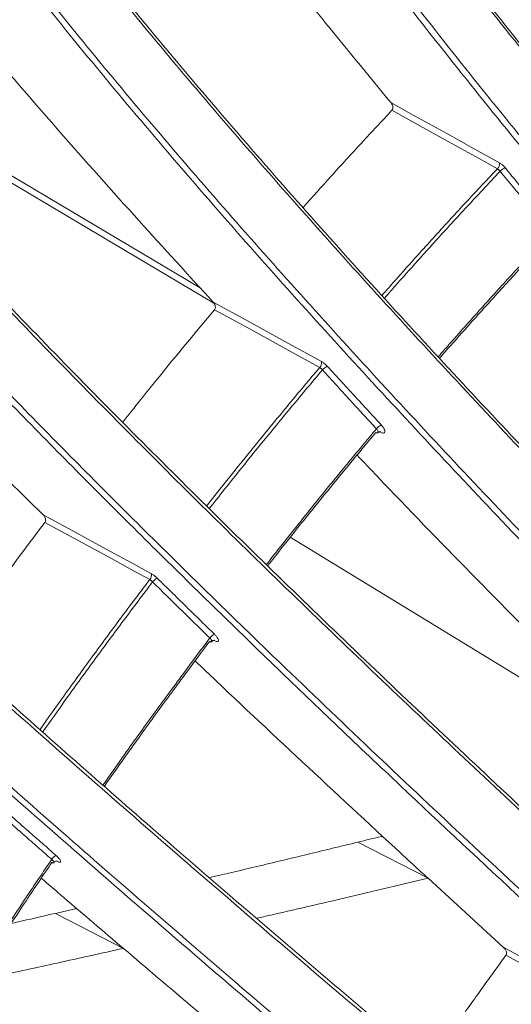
# Model space of a CAD drawing. Header units: millimetres. Extents: x 0 to 1118, y 0 to 864.
# Tile 229 of 256: x 902.12 to 907.39, y 182.87 to 193.43. Entities that reach past the tile are written whole.
import ezdxf

# ---------------------------------------------------------------- set-up
doc = ezdxf.new("R2010")
doc.units = ezdxf.units.MM

msp = doc.modelspace()

# ---------------------------------------------------------------- linework, layer by layer
at = {"color": 9, "linetype": 'Continuous', "lineweight": 15}
for p, q in [((905.988, 189.006), (905.979, 189.01)), ((904.208, 186.771), (904.203, 186.774))]:
    msp.add_line(p, q, dxfattribs=at)
at = {"color": 7, "linetype": 'Continuous', "lineweight": 15}
for p, q in [((905.023, 187.879), (908.285, 185.885)), ((905.748, 184.611), (906.5, 184.224)), ((906.5, 184.224), (907.305, 183.487)), ((902.734, 183.9), (902.507, 183.848)), ((902.507, 183.848), (903.235, 183.473))]:
    msp.add_line(p, q, dxfattribs=at)
at = {"color": 7, "linetype": 'Continuous', "lineweight": 15, "flags": 128}
for points in [[(906.102, 192.538), (906.317, 192.418), (906.513, 192.31), (906.708, 192.202), (906.987, 192.047), (907.266, 191.892)], [(907.243, 191.829), (907.048, 191.938), (906.852, 192.046), (906.483, 192.251), (906.113, 192.456)], [(904.197, 190.401), (904.571, 190.195), (904.772, 190.085), (904.973, 189.974), (905.359, 189.762)], [(905.339, 189.699), (905.138, 189.809), (904.938, 189.919), (904.575, 190.119), (904.212, 190.318)], [(902.375, 188.121), (902.727, 187.929), (902.932, 187.817), (903.138, 187.705), (903.336, 187.597), (903.535, 187.489)], [(903.518, 187.426), (903.313, 187.538), (903.107, 187.65), (902.751, 187.844), (902.394, 188.038)], [(907.305, 183.487), (907.588, 183.333), (907.871, 183.178), (908.126, 183.039), (908.381, 182.9)], [(908.365, 182.837), (908.107, 182.978), (907.85, 183.118), (907.592, 183.259), (907.335, 183.399)]]:
    msp.add_lwpolyline(points, dxfattribs=at)
at = {"color": 9, "linetype": 'Continuous', "lineweight": 15, "flags": 128}
for points in [[(904.205, 190.39), (903.123, 191.032), (901.934, 191.738), (901.404, 192.052), (900.949, 192.322)], [(900.992, 192.372), (901.025, 192.353), (904.058, 190.553)], [(905.988, 189.006), (905.984, 189.011), (905.983, 189.012)]]:
    msp.add_lwpolyline(points, dxfattribs=at)
at = {"color": 7, "linetype": 'Continuous', "lineweight": 15}
for centre, radius, start, end in [((907.191, 191.884), 0.0751, 313.6637, 6.8107), ((907.406, 191.671), 0.188, 115.3628, 135.5712), ((905.288, 189.749), 0.0717, 315.2281, 10.2045), ((905.493, 189.564), 0.165, 116.2061, 138.9366), ((906.086, 188.921), 0.184, 118.3359, 138.6847), ((903.469, 187.473), 0.0678, 316.6584, 13.9056), ((903.664, 187.311), 0.146, 117.0722, 142.2917), ((904.289, 186.7), 0.161, 119.218, 141.9881), ((902.585, 184.346), 0.143, 120.0864, 145.305)]:
    msp.add_arc(centre, radius, start, end, dxfattribs=at)
for points, knots in [([(919.214, 183.443), (918.129, 184.651), (916.502, 186.464), (914.387, 188.937), (912.831, 190.815), (911.319, 192.719), (909.857, 194.657), (908.462, 196.636), (907.22, 198.566), (906.334, 200.124), (905.738, 201.298), (905.482, 201.876), (905.353, 202.166)], [0, 0, 0, 0, 0.202449, 0.303976, 0.405651, 0.506791, 0.608266, 0.711286, 0.815181, 0.906811, 0.953287, 1, 1, 1, 1]), ([(905.356, 202.207), (905.619, 201.633), (906.15, 200.475), (907.211, 198.628), (908.435, 196.717), (909.816, 194.752), (911.293, 192.789), (912.829, 190.855), (914.396, 188.963), (916.512, 186.488), (918.144, 184.67), (919.233, 183.457)], [0, 0, 0, 0, 0.091667, 0.185036, 0.285575, 0.387075, 0.490645, 0.594638, 0.695664, 0.796856, 1, 1, 1, 1]), ([(918.741, 182.993), (917.656, 184.202), (916.028, 186.016), (913.912, 188.49), (912.354, 190.369), (910.839, 192.275), (909.374, 194.216), (907.975, 196.197), (906.709, 198.161), (905.794, 199.771), (905.171, 201.009), (904.906, 201.619), (904.773, 201.925)], [0, 0, 0, 0, 0.200339, 0.300798, 0.401401, 0.501575, 0.602078, 0.704095, 0.806971, 0.902573, 0.951146, 1, 1, 1, 1]), ([(904.839, 201.942), (904.968, 201.645), (905.227, 201.049), (905.846, 199.815), (906.75, 198.223), (907.999, 196.282), (909.379, 194.321), (910.856, 192.361), (912.39, 190.431), (913.956, 188.541), (916.071, 186.068), (917.701, 184.251), (918.789, 183.038)], [0, 0, 0, 0, 0.047563, 0.095408, 0.192747, 0.292305, 0.392806, 0.495337, 0.598281, 0.698405, 0.798692, 1, 1, 1, 1]), ([(917.657, 181.89), (916.528, 183.057), (914.833, 184.809), (912.618, 187.191), (910.984, 188.997), (909.387, 190.824), (907.834, 192.681), (906.339, 194.571), (905.148, 196.198), (904.245, 197.535), (903.587, 198.584), (902.984, 199.63), (902.651, 200.305), (902.484, 200.645)], [0, 0, 0, 0, 0.193505, 0.290512, 0.38765, 0.484323, 0.5813, 0.679671, 0.778832, 0.833242, 0.887935, 0.943723, 1, 1, 1, 1]), ([(902.486, 200.69), (902.528, 200.601), (902.715, 200.208), (903.091, 199.49), (903.653, 198.522), (904.28, 197.528), (905.153, 196.237), (906.313, 194.65), (907.793, 192.772), (909.362, 190.892), (910.982, 189.038), (912.628, 187.219), (914.844, 184.836), (916.543, 183.08), (917.677, 181.908)], [0, 0, 0, 0, 0.014898, 0.0657, 0.11688, 0.169057, 0.221502, 0.317614, 0.414599, 0.513454, 0.612688, 0.709241, 0.805942, 1, 1, 1, 1]), ([(901.957, 200.421), (902.03, 200.265), (902.245, 199.806), (902.661, 199.017), (903.225, 198.049), (903.854, 197.054), (904.729, 195.764), (905.891, 194.178), (907.371, 192.304), (908.939, 190.428), (910.558, 188.576), (912.203, 186.759), (914.418, 184.378), (916.115, 182.623), (917.248, 181.451)], [0, 0, 0, 0, 0.026008, 0.07628, 0.126926, 0.178559, 0.230456, 0.325438, 0.421272, 0.51893, 0.616958, 0.712454, 0.808093, 1, 1, 1, 1]), ([(917.201, 181.405), (916.072, 182.573), (914.376, 184.326), (912.16, 186.709), (910.524, 188.516), (908.924, 190.345), (907.368, 192.203), (905.87, 194.097), (904.69, 195.704), (903.811, 197.001), (903.184, 197.988), (902.611, 198.97), (902.184, 199.777), (901.964, 200.247), (901.891, 200.404)], [0, 0, 0, 0, 0.191049, 0.286815, 0.382706, 0.478237, 0.574063, 0.671248, 0.769205, 0.819696, 0.870413, 0.921987, 0.973938, 1, 1, 1, 1]), ([(899.512, 199.088), (899.711, 198.716), (900.061, 198.062), (900.696, 197.063), (901.337, 196.131), (902.043, 195.172), (903.006, 193.936), (904.263, 192.423), (905.841, 190.637), (907.499, 188.847), (909.201, 187.077), (910.924, 185.336), (913.236, 183.051), (915.001, 181.362), (916.178, 180.235)], [0, 0, 0, 0, 0.0644809, 0.1134866, 0.1628589, 0.2131896, 0.2637748, 0.3547483, 0.4464955, 0.5398919, 0.6336207, 0.7249843, 0.8164752, 1, 1, 1, 1]), ([(916.157, 180.214), (914.984, 181.337), (913.224, 183.023), (910.913, 185.306), (909.201, 187.035), (907.522, 188.781), (905.881, 190.55), (904.289, 192.347), (903.019, 193.874), (902.056, 195.109), (901.356, 196.056), (900.709, 196.995), (900.065, 198.005), (899.711, 198.666), (899.513, 199.036)], [0, 0, 0, 0, 0.183107, 0.274865, 0.366733, 0.458216, 0.549965, 0.64294, 0.736615, 0.785706, 0.835015, 0.88515, 0.935652, 1, 1, 1, 1]), ([(915.72, 179.696), (914.547, 180.82), (912.786, 182.507), (910.473, 184.792), (908.76, 186.521), (907.079, 188.269), (905.433, 190.041), (903.838, 191.84), (902.563, 193.37), (901.593, 194.61), (900.887, 195.564), (900.233, 196.51), (899.529, 197.609), (899.145, 198.344), (898.912, 198.789)], [0, 0, 0, 0, 0.1804333, 0.2708396, 0.3613512, 0.4515761, 0.542059, 0.6337324, 0.7260842, 0.774735, 0.8235997, 0.8732825, 0.9233282, 1, 1, 1, 1]), ([(898.979, 198.805), (899.21, 198.362), (899.589, 197.639), (900.28, 196.558), (900.923, 195.625), (901.633, 194.665), (902.599, 193.429), (903.857, 191.917), (905.435, 190.135), (907.092, 188.348), (908.793, 186.581), (910.515, 184.842), (912.826, 182.559), (914.588, 180.87), (915.765, 179.743)], [0, 0, 0, 0, 0.076513, 0.124954, 0.173758, 0.223509, 0.27351, 0.363258, 0.453761, 0.545864, 0.63829, 0.728497, 0.818827, 1, 1, 1, 1]), ([(896.576, 197.115), (896.745, 196.826), (897.087, 196.245), (897.722, 195.337), (898.405, 194.438), (899.122, 193.556), (899.9, 192.648), (900.946, 191.48), (902.294, 190.05), (903.966, 188.362), (905.71, 186.666), (907.491, 184.984), (909.287, 183.327), (911.693, 181.146), (913.521, 179.527), (914.741, 178.448)], [0, 0, 0, 0, 0.054296, 0.109333, 0.156285, 0.203574, 0.251739, 0.300135, 0.386699, 0.473945, 0.562633, 0.65161, 0.738518, 0.825534, 1, 1, 1, 1]), ([(914.72, 178.423), (913.504, 179.499), (911.68, 181.115), (909.275, 183.294), (907.49, 184.941), (905.731, 186.601), (904.004, 188.279), (902.319, 189.978), (900.959, 191.419), (899.913, 192.585), (899.143, 193.482), (898.419, 194.37), (897.728, 195.277), (897.097, 196.185), (896.737, 196.775), (896.578, 197.059), (896.578, 197.059)], [0, 0, 0, 0, 0.174179, 0.261424, 0.348761, 0.435785, 0.523041, 0.611368, 0.700306, 0.747344, 0.794579, 0.842566, 0.890888, 0.94509, 0.999999, 1, 1, 1, 1]), ([(914.302, 177.876), (913.393, 178.681), (911.574, 180.292), (908.865, 182.736), (906.635, 184.801), (904.881, 186.473), (903.571, 187.75), (902.277, 189.047), (901.006, 190.368), (899.784, 191.696), (898.742, 192.897), (897.882, 193.955), (897.187, 194.874), (896.568, 195.767), (896.244, 196.32), (896.082, 196.596)], [0, 0, 0, 0, 0.129744, 0.259595, 0.390175, 0.455723, 0.521382, 0.58908, 0.657025, 0.726028, 0.795581, 0.845952, 0.896309, 0.948161, 1, 1, 1, 1]), ([(896.148, 196.612), (896.148, 196.612), (896.293, 196.353), (896.622, 195.809), (897.222, 194.934), (897.921, 194.008), (898.78, 192.95), (899.81, 191.763), (901.016, 190.45), (902.296, 189.118), (903.601, 187.809), (905.122, 186.326), (906.864, 184.675), (909.093, 182.617), (911.588, 180.364), (913.425, 178.737), (914.344, 177.923)], [0, 0, 0, 0, 0.000001, 0.050052, 0.100694, 0.152147, 0.204058, 0.271397, 0.33932, 0.408588, 0.478157, 0.542736, 0.63995, 0.737416, 0.868627, 1, 1, 1, 1]), ([(903.776, 195.475), (903.777, 195.473), (904.027, 195.134), (904.554, 194.456), (905.328, 193.478), (905.853, 192.84), (906.102, 192.538)], [0, 0, 0, 0, 0.001743, 0.344718, 0.690006, 1, 1, 1, 1]), ([(894.259, 193.968), (894.494, 193.666), (894.967, 193.056), (895.917, 191.977), (896.949, 190.887), (898.027, 189.809), (899.033, 188.837), (900.27, 187.679), (901.752, 186.334), (903.682, 184.632), (905.679, 182.919), (907.723, 181.2), (910.219, 179.128), (912.108, 177.586), (913.368, 176.557)], [0, 0, 0, 0, 0.060795, 0.122524, 0.198029, 0.252491, 0.30724, 0.362323, 0.447092, 0.532255, 0.647339, 0.735345, 0.823445, 1, 1, 1, 1]), ([(913.347, 176.528), (912.09, 177.555), (910.204, 179.095), (907.709, 181.166), (905.697, 182.858), (903.557, 184.693), (901.682, 186.349), (900.214, 187.685), (899.127, 188.7), (898.073, 189.714), (897.119, 190.666), (896.27, 191.551), (895.528, 192.365), (894.843, 193.16), (894.461, 193.654), (894.268, 193.903)], [0, 0, 0, 0, 0.17646, 0.264807, 0.353233, 0.463602, 0.574431, 0.631018, 0.687761, 0.745127, 0.802791, 0.851154, 0.900209, 0.949663, 1, 1, 1, 1]), ([(912.95, 175.956), (911.693, 176.983), (909.806, 178.524), (907.311, 180.596), (905.289, 182.296), (903.129, 184.148), (901.23, 185.824), (899.745, 187.177), (898.644, 188.204), (897.577, 189.231), (896.629, 190.179), (895.803, 191.041), (895.095, 191.817), (894.439, 192.575), (894.067, 193.048), (893.881, 193.286)], [0, 0, 0, 0, 0.177294, 0.266046, 0.354874, 0.467052, 0.579699, 0.63723, 0.694922, 0.753262, 0.811914, 0.858298, 0.90495, 0.952268, 1, 1, 1, 1]), ([(893.941, 193.311), (894.121, 193.082), (894.483, 192.62), (895.127, 191.874), (895.841, 191.092), (896.658, 190.239), (897.575, 189.32), (898.59, 188.341), (899.839, 187.171), (901.337, 185.812), (903.287, 184.094), (905.297, 182.37), (907.349, 180.645), (909.843, 178.574), (911.731, 177.032), (912.99, 176.003)], [0, 0, 0, 0, 0.046057, 0.092896, 0.140099, 0.187992, 0.243212, 0.29873, 0.354966, 0.441179, 0.527798, 0.644873, 0.733504, 0.822225, 1, 1, 1, 1]), ([(901.702, 193.214), (901.704, 193.212), (901.975, 192.887), (902.542, 192.238), (903.371, 191.302), (903.932, 190.69), (904.197, 190.401)], [0, 0, 0, 0, 0.002373, 0.345192, 0.690207, 1, 1, 1, 1]), ([(906.113, 192.456), (906.116, 192.459), (906.121, 192.466), (906.124, 192.481), (906.122, 192.501), (906.115, 192.521), (906.106, 192.533), (906.102, 192.538)], [0, 0, 0, 0, 0.1511934, 0.3016751, 0.5125972, 0.7962952, 1, 1, 1, 1]), ([(905.165, 191.419), (905.263, 191.528), (905.47, 191.76), (905.786, 192.106), (906.005, 192.34), (906.113, 192.456)], [0, 0, 0, 0, 0.312281, 0.660766, 1, 1, 1, 1]), ([(907.326, 191.841), (907.324, 191.843), (907.321, 191.847), (907.313, 191.855), (907.304, 191.865), (907.291, 191.875), (907.278, 191.885), (907.27, 191.89), (907.266, 191.892)], [0, 0, 0, 0, 0.095141, 0.190884, 0.390276, 0.59544, 0.794828, 1, 1, 1, 1]), ([(907.243, 191.829), (907.245, 191.828), (907.249, 191.825), (907.255, 191.82), (907.261, 191.815), (907.266, 191.81), (907.27, 191.806), (907.271, 191.803), (907.272, 191.802)], [0, 0, 0, 0, 0.199244, 0.404282, 0.603734, 0.80895, 0.904175, 1, 1, 1, 1]), ([(907.816, 191.145), (907.774, 191.195), (907.692, 191.294), (907.56, 191.453), (907.42, 191.623), (907.321, 191.743), (907.272, 191.802)], [0, 0, 0, 0, 0.227095, 0.454196, 0.727092, 1, 1, 1, 1]), ([(907.326, 191.841), (907.375, 191.781), (907.473, 191.661), (907.613, 191.492), (907.745, 191.333), (907.828, 191.234), (907.869, 191.184)], [0, 0, 0, 0, 0.2728905, 0.5457924, 0.7728932, 1, 1, 1, 1]), ([(907.805, 191.101), (907.747, 191.039), (907.579, 190.86), (907.303, 190.56), (907.007, 190.232), (906.782, 189.979), (906.665, 189.846), (906.627, 189.802)], [0, 0, 0, 0, 0.14486, 0.422132, 0.699445, 0.900649, 1, 1, 1, 1]), ([(899.715, 190.8), (899.716, 190.799), (900.007, 190.491), (900.613, 189.873), (901.498, 188.981), (902.094, 188.397), (902.375, 188.121)], [0, 0, 0, 0, 0.001671, 0.344801, 0.689992, 1, 1, 1, 1]), ([(892.356, 190.451), (892.479, 190.328), (892.831, 189.974), (893.476, 189.357), (894.309, 188.592), (895.207, 187.795), (896.444, 186.727), (898.059, 185.379), (900.077, 183.749), (902.168, 182.098), (904.23, 180.501), (906.233, 178.969), (908.815, 177.012), (910.763, 175.55), (912.063, 174.575)], [0, 0, 0, 0, 0.027034, 0.077468, 0.128298, 0.180155, 0.232282, 0.331525, 0.431681, 0.533683, 0.636027, 0.72689, 0.817834, 1, 1, 1, 1]), ([(904.212, 190.318), (904.215, 190.322), (904.219, 190.329), (904.222, 190.345), (904.219, 190.365), (904.21, 190.385), (904.201, 190.396), (904.197, 190.401)], [0, 0, 0, 0, 0.150861, 0.300966, 0.513913, 0.801467, 1, 1, 1, 1]), ([(912.042, 174.542), (910.745, 175.516), (908.799, 176.976), (906.218, 178.932), (904.232, 180.452), (902.201, 182.025), (900.131, 183.657), (898.097, 185.298), (896.465, 186.659), (895.226, 187.727), (894.338, 188.514), (893.497, 189.285), (892.843, 189.91), (892.487, 190.267), (892.367, 190.386)], [0, 0, 0, 0, 0.182172, 0.273339, 0.364573, 0.464526, 0.564744, 0.666274, 0.768611, 0.819176, 0.869969, 0.921643, 0.973711, 1, 1, 1, 1]), ([(903.231, 189.116), (903.354, 189.271), (903.677, 189.678), (904.007, 190.073), (904.212, 190.318)], [0, 0, 0, 0, 0.380277, 1, 1, 1, 1]), ([(906.59, 177.773), (906.465, 177.868), (905.73, 178.426), (904.388, 179.45), (902.574, 180.849), (900.776, 182.255), (899.194, 183.514), (897.829, 184.621), (896.673, 185.575), (895.544, 186.528), (894.455, 187.473), (893.498, 188.333), (892.672, 189.105), (892.222, 189.549), (891.996, 189.772)], [0, 0, 0, 0, 0.02329, 0.136936, 0.250691, 0.36496, 0.47952, 0.557174, 0.635361, 0.713829, 0.793443, 0.873612, 0.93658, 1, 1, 1, 1]), ([(892.056, 189.797), (892.28, 189.576), (892.728, 189.133), (893.543, 188.373), (894.484, 187.527), (895.56, 186.593), (896.696, 185.634), (897.866, 184.668), (899.28, 183.521), (900.948, 182.196), (902.888, 180.682), (904.858, 179.165), (906.186, 178.156), (906.85, 177.651)], [0, 0, 0, 0, 0.062001, 0.124474, 0.201267, 0.27863, 0.357371, 0.436443, 0.513057, 0.634047, 0.755443, 0.877647, 1, 1, 1, 1]), ([(905.42, 189.712), (905.418, 189.714), (905.415, 189.718), (905.408, 189.725), (905.397, 189.735), (905.384, 189.745), (905.371, 189.755), (905.363, 189.76), (905.359, 189.762)], [0, 0, 0, 0, 0.092142, 0.184822, 0.385708, 0.592407, 0.79329, 1, 1, 1, 1]), ([(905.339, 189.699), (905.341, 189.698), (905.345, 189.695), (905.351, 189.69), (905.358, 189.685), (905.363, 189.68), (905.366, 189.676), (905.368, 189.674), (905.369, 189.673)], [0, 0, 0, 0, 0.200729, 0.407282, 0.608256, 0.815018, 0.907242, 1, 1, 1, 1]), ([(905.948, 189.043), (905.904, 189.09), (905.815, 189.186), (905.675, 189.338), (905.526, 189.501), (905.421, 189.615), (905.369, 189.673)], [0, 0, 0, 0, 0.2271822, 0.45437, 0.7271797, 1, 1, 1, 1]), ([(905.42, 189.712), (905.472, 189.655), (905.577, 189.54), (905.726, 189.378), (905.866, 189.226), (905.954, 189.131), (905.999, 189.083)], [0, 0, 0, 0, 0.272804, 0.545618, 0.772806, 1, 1, 1, 1]), ([(905.999, 189.083), (906.006, 189.075), (906.02, 189.058), (906.033, 189.034), (906.039, 189.014), (906.036, 189.001), (906.024, 188.995), (906.007, 188.997), (905.993, 189.003), (905.988, 189.006)], [0, 0, 0, 0, 0.149138, 0.298283, 0.447346, 0.596205, 0.74485, 0.893365, 1, 1, 1, 1]), ([(905.941, 189.002), (905.891, 188.943), (905.733, 188.754), (905.468, 188.432), (905.179, 188.075), (904.951, 187.79), (904.831, 187.635), (904.784, 187.576)], [0, 0, 0, 0, 0.127727, 0.404692, 0.6817, 0.877259, 1, 1, 1, 1]), ([(905.964, 189), (905.962, 188.999), (905.959, 188.996), (905.95, 188.998), (905.944, 189.001), (905.941, 189.002)], [0, 0, 0, 0, 0.364412, 0.734234, 1, 1, 1, 1]), ([(905.964, 188.999), (905.966, 189.001), (905.97, 189.008), (905.981, 189.012), (905.989, 189.012), (905.989, 189.012), (905.988, 189.012)], [0, 0, 0, 0, 0.156716, 0.579188, 0.847073, 1, 1, 1, 1]), ([(905.739, 188.76), (905.812, 188.683), (906.214, 188.259), (906.959, 187.493), (907.936, 186.498), (908.584, 185.851), (908.891, 185.545)], [0, 0, 0, 0, 0.071045, 0.391292, 0.712263, 1, 1, 1, 1]), ([(902.394, 188.038), (902.397, 188.042), (902.401, 188.05), (902.403, 188.066), (902.399, 188.086), (902.389, 188.106), (902.379, 188.116), (902.375, 188.121)], [0, 0, 0, 0, 0.150445, 0.30009, 0.514999, 0.806469, 1, 1, 1, 1]), ([(901.393, 186.668), (901.537, 186.87), (901.866, 187.334), (902.204, 187.785), (902.394, 188.038)], [0, 0, 0, 0, 0.437561, 1, 1, 1, 1]), ([(903.597, 187.441), (903.596, 187.443), (903.592, 187.446), (903.584, 187.453), (903.574, 187.462), (903.561, 187.472), (903.547, 187.482), (903.539, 187.486), (903.535, 187.489)], [0, 0, 0, 0, 0.088775, 0.178023, 0.380584, 0.589006, 0.791565, 1, 1, 1, 1]), ([(903.597, 187.441), (903.653, 187.387), (903.764, 187.278), (903.922, 187.123), (904.071, 186.977), (904.164, 186.887), (904.21, 186.841)], [0, 0, 0, 0, 0.272731, 0.545472, 0.772733, 1, 1, 1, 1]), ([(903.518, 187.426), (903.52, 187.425), (903.524, 187.422), (903.531, 187.417), (903.537, 187.412), (903.542, 187.407), (903.546, 187.403), (903.547, 187.402), (903.548, 187.401)], [0, 0, 0, 0, 0.20241, 0.410675, 0.613351, 0.821841, 0.910686, 1, 1, 1, 1]), ([(904.162, 186.8), (904.115, 186.845), (904.022, 186.936), (903.873, 187.082), (903.715, 187.237), (903.604, 187.346), (903.548, 187.401)], [0, 0, 0, 0, 0.227255, 0.454516, 0.727253, 1, 1, 1, 1]), ([(904.21, 186.841), (904.218, 186.833), (904.233, 186.818), (904.248, 186.795), (904.256, 186.777), (904.254, 186.765), (904.243, 186.76), (904.227, 186.762), (904.213, 186.769), (904.208, 186.771)], [0, 0, 0, 0, 0.148832, 0.297673, 0.446364, 0.594768, 0.742925, 0.890984, 1, 1, 1, 1]), ([(904.16, 186.763), (904.063, 186.635), (903.861, 186.365), (903.558, 185.95), (903.278, 185.562), (903.104, 185.314), (903.032, 185.212)], [0, 0, 0, 0, 0.252494, 0.528678, 0.804839, 1, 1, 1, 1]), ([(904.181, 186.76), (904.18, 186.759), (904.177, 186.757), (904.169, 186.758), (904.162, 186.762), (904.16, 186.763)], [0, 0, 0, 0, 0.361312, 0.728929, 1, 1, 1, 1]), ([(904.181, 186.76), (904.181, 186.76), (904.184, 186.765), (904.195, 186.772), (904.206, 186.775), (904.211, 186.775), (904.211, 186.775), (904.211, 186.775)], [0, 0, 0, 0, 0.003451, 0.38635, 0.692477, 0.898196, 1, 1, 1, 1]), ([(904.004, 186.555), (904.08, 186.482), (904.503, 186.079), (905.284, 185.349), (906.042, 184.645), (906.449, 184.271), (906.5, 184.224)], [0, 0, 0, 0, 0.093086, 0.515561, 0.938896, 1, 1, 1, 1]), ([(891.957, 185.889), (892.076, 185.797), (892.612, 185.382), (893.623, 184.616), (895.026, 183.576), (896.495, 182.506), (898.125, 181.335), (899.907, 180.071), (902.445, 178.29), (904.369, 176.958), (905.642, 176.078)], [0, 0, 0, 0, 0.030235, 0.137044, 0.244726, 0.354403, 0.464522, 0.599691, 0.735216, 1, 1, 1, 1]), ([(905.848, 175.886), (905.188, 176.342), (903.866, 177.255), (901.894, 178.627), (899.933, 180.002), (898.102, 181.301), (896.407, 182.518), (894.857, 183.648), (893.35, 184.767), (892.421, 185.48), (891.955, 185.838)], [0, 0, 0, 0, 0.135316, 0.270736, 0.406675, 0.542928, 0.656515, 0.770554, 0.884756, 1, 1, 1, 1]), ([(901.866, 185.039), (901.925, 184.987), (902.042, 184.884), (902.208, 184.737), (902.366, 184.599), (902.464, 184.513), (902.513, 184.469)], [0, 0, 0, 0, 0.2726678, 0.5453446, 0.7726699, 1, 1, 1, 1]), ([(902.468, 184.427), (902.418, 184.47), (902.32, 184.557), (902.162, 184.695), (901.996, 184.842), (901.878, 184.946), (901.819, 184.998)], [0, 0, 0, 0, 0.22732, 0.454644, 0.727317, 1, 1, 1, 1]), ([(892.223, 184.816), (892.585, 184.542), (893.309, 183.993), (894.471, 183.132), (895.68, 182.248), (897.411, 180.999), (899.682, 179.387), (902.87, 177.156), (906.48, 174.661), (909.151, 172.827), (910.487, 171.909)], [0, 0, 0, 0, 0.0672991, 0.1349576, 0.2049979, 0.2752537, 0.4256459, 0.5768715, 0.7882914, 1, 1, 1, 1]), ([(910.452, 171.864), (909.117, 172.781), (906.445, 174.615), (902.837, 177.108), (899.646, 179.341), (897.383, 180.947), (895.665, 182.187), (894.464, 183.065), (893.288, 183.936), (892.545, 184.5), (892.172, 184.783)], [0, 0, 0, 0, 0.211366, 0.42286, 0.573344, 0.724485, 0.792981, 0.861657, 0.930656, 1, 1, 1, 1]), ([(905.748, 184.611), (905.568, 184.568), (905.207, 184.48), (904.678, 184.353), (904.329, 184.271), (904.161, 184.231)], [0, 0, 0, 0, 0.34162, 0.68324, 1, 1, 1, 1]), ([(906.011, 184.676), (906.008, 184.675), (905.921, 184.654), (905.833, 184.632), (905.748, 184.611)], [0, 0, 0, 0, 0.034002, 1, 1, 1, 1]), ([(901.345, 182.703), (901.431, 182.84), (901.613, 183.13), (901.896, 183.567), (902.183, 184.005), (902.375, 184.29), (902.468, 184.427)], [0, 0, 0, 0, 0.235156, 0.496844, 0.758554, 1, 1, 1, 1]), ([(902.469, 184.395), (902.378, 184.259), (902.187, 183.975), (901.901, 183.539), (901.622, 183.107), (901.443, 182.823), (901.359, 182.691)], [0, 0, 0, 0, 0.242139, 0.506383, 0.770605, 1, 1, 1, 1]), ([(902.49, 184.39), (902.489, 184.389), (902.486, 184.388), (902.478, 184.39), (902.472, 184.393), (902.469, 184.395)], [0, 0, 0, 0, 0.362294, 0.725255, 1, 1, 1, 1]), ([(902.491, 184.39), (902.493, 184.393), (902.498, 184.401), (902.51, 184.407), (902.52, 184.409), (902.525, 184.408), (902.525, 184.408), (902.525, 184.408)], [0, 0, 0, 0, 0.205265, 0.499626, 0.736376, 0.90783, 1, 1, 1, 1]), ([(902.513, 184.469), (902.521, 184.462), (902.537, 184.447), (902.554, 184.427), (902.563, 184.41), (902.563, 184.399), (902.553, 184.395), (902.538, 184.398), (902.524, 184.405), (902.518, 184.407)], [0, 0, 0, 0, 0.148509, 0.297031, 0.445326, 0.593252, 0.740907, 0.888506, 1, 1, 1, 1]), ([(902.356, 184.225), (902.436, 184.156), (902.728, 183.905), (903.022, 183.654), (903.235, 183.473)], [0, 0, 0, 0, 0.275554, 1, 1, 1, 1]), ([(904.667, 183.796), (904.957, 183.863), (905.57, 184.003), (906.18, 184.148), (906.5, 184.224)], [0, 0, 0, 0, 0.473731, 1, 1, 1, 1]), ([(902.507, 183.848), (902.389, 183.821), (902.232, 183.785), (902.074, 183.75), (902.034, 183.741)], [0, 0, 0, 0, 0.746614, 1, 1, 1, 1]), ([(901.871, 183.172), (902.089, 183.22), (902.544, 183.319), (902.999, 183.42), (903.235, 183.473)], [0, 0, 0, 0, 0.480322, 1, 1, 1, 1]), ([(903.235, 183.473), (903.388, 183.342), (903.909, 182.9), (904.764, 182.178), (905.47, 181.589), (905.803, 181.311)], [0, 0, 0, 0, 0.180404, 0.612471, 1, 1, 1, 1]), ([(907.335, 183.399), (907.337, 183.403), (907.341, 183.41), (907.341, 183.426), (907.336, 183.447), (907.323, 183.469), (907.311, 183.482), (907.305, 183.487)], [0, 0, 0, 0, 0.130277, 0.259515, 0.466639, 0.785969, 1, 1, 1, 1]), ([(906.507, 182.227), (906.544, 182.281), (906.667, 182.461), (906.88, 182.766), (907.119, 183.103), (907.272, 183.313), (907.335, 183.399)], [0, 0, 0, 0, 0.135613, 0.455515, 0.775417, 1, 1, 1, 1])]:
    msp.add_open_spline(points, degree=3, knots=knots, dxfattribs=at)
at = {"color": 9, "linetype": 'Continuous', "lineweight": 15}
for points, knots in [([(906.007, 190.472), (906.052, 190.524), (906.18, 190.669), (906.417, 190.935), (906.721, 191.269), (907.005, 191.577), (907.18, 191.762), (907.243, 191.829)], [0, 0, 0, 0, 0.112506, 0.313219, 0.581078, 0.848977, 1, 1, 1, 1]), ([(907.272, 191.802), (907.21, 191.736), (907.036, 191.551), (906.752, 191.245), (906.448, 190.91), (906.209, 190.643), (906.08, 190.496), (906.034, 190.443)], [0, 0, 0, 0, 0.149259, 0.416503, 0.683786, 0.885427, 1, 1, 1, 1]), ([(906.613, 189.817), (906.656, 189.867), (906.779, 190.008), (907.012, 190.269), (907.31, 190.6), (907.588, 190.902), (907.757, 191.082), (907.816, 191.145)], [0, 0, 0, 0, 0.1103617, 0.3113467, 0.5831937, 0.8550817, 1, 1, 1, 1]), ([(904.128, 188.215), (904.181, 188.282), (904.312, 188.448), (904.551, 188.746), (904.846, 189.109), (905.119, 189.438), (905.284, 189.634), (905.339, 189.699)], [0, 0, 0, 0, 0.132808, 0.328859, 0.597132, 0.865446, 1, 1, 1, 1]), ([(905.369, 189.673), (905.314, 189.608), (905.15, 189.414), (904.878, 189.086), (904.582, 188.722), (904.342, 188.422), (904.21, 188.255), (904.156, 188.187)], [0, 0, 0, 0, 0.132559, 0.400417, 0.668316, 0.865616, 1, 1, 1, 1]), ([(904.77, 187.59), (904.82, 187.654), (904.946, 187.816), (905.18, 188.109), (905.471, 188.469), (905.737, 188.791), (905.897, 188.982), (905.948, 189.043)], [0, 0, 0, 0, 0.130753, 0.326976, 0.599425, 0.871917, 1, 1, 1, 1]), ([(905.948, 189.043), (905.951, 189.038), (905.958, 189.03), (905.964, 189.017), (905.966, 189.007), (905.966, 189.001), (905.964, 189), (905.964, 189)], [0, 0, 0, 0, 0.249596, 0.499013, 0.747952, 0.996204, 1, 1, 1, 1]), ([(902.343, 185.82), (902.427, 185.939), (902.612, 186.2), (902.9, 186.597), (903.207, 187.014), (903.414, 187.289), (903.518, 187.426)], [0, 0, 0, 0, 0.2190145, 0.478917, 0.7394386, 1, 1, 1, 1]), ([(903.548, 187.401), (903.445, 187.264), (903.239, 186.991), (902.932, 186.574), (902.643, 186.176), (902.457, 185.914), (902.372, 185.794)], [0, 0, 0, 0, 0.259219, 0.518477, 0.779816, 1, 1, 1, 1]), ([(903.017, 185.225), (903.094, 185.334), (903.272, 185.588), (903.557, 185.982), (903.862, 186.399), (904.065, 186.67), (904.162, 186.8)], [0, 0, 0, 0, 0.203747, 0.476267, 0.748809, 1, 1, 1, 1]), ([(904.162, 186.8), (904.166, 186.795), (904.173, 186.787), (904.18, 186.775), (904.183, 186.766), (904.183, 186.761), (904.181, 186.76), (904.181, 186.76)], [0, 0, 0, 0, 0.249779, 0.499224, 0.747937, 0.995773, 1, 1, 1, 1]), ([(902.468, 184.427), (902.471, 184.423), (902.479, 184.415), (902.487, 184.404), (902.491, 184.395), (902.491, 184.391), (902.49, 184.39), (902.49, 184.39)], [0, 0, 0, 0, 0.251092, 0.50168, 0.751265, 0.99979, 1, 1, 1, 1])]:
    msp.add_open_spline(points, degree=3, knots=knots, dxfattribs=at)

doc.saveas('drawing.dxf')
